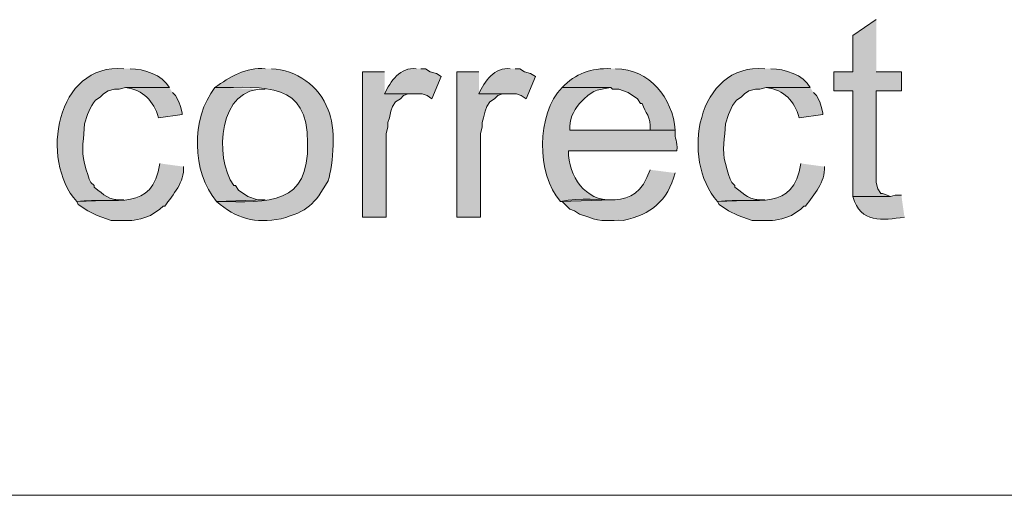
# Model space of a CAD drawing. Header units: inches. Extents: x 1352 to 2050, y -1711 to -1289.
# Tile 86 of 256: x 1802.91 to 1816.09, y -1609.97 to -1603.6. Entities that reach past the tile are written whole.
import ezdxf

# ---------------------------------------------------------------- set-up
doc = ezdxf.new("R2010")
doc.units = ezdxf.units.IN
doc.header["$MEASUREMENT"] = 0
doc.layers.add('图层 1', color=7, linetype='Continuous')

# ---------------------------------------------------------------- blocks, each defined once
blk = doc.blocks.new('block 10')
at = {"layer": '图层 1', "color": 250, "lineweight": 18, "true_color": 0x221814}
blk.add_lwpolyline([(2033.92, -1609.972), (1769.996, -1609.972)], dxfattribs=at)
blk = doc.blocks.new('block 13')
at = {"layer": '图层 1', "true_color": 0x221814}
for points in [[(1814.372, -1603.601), (1814.057, -1603.813), (1814.057, -1604.3), (1813.805, -1604.3), (1813.805, -1604.554), (1814.057, -1604.554), (1814.057, -1605.972), (1814.561, -1605.972), (1814.519, -1605.951), (1814.456, -1605.93), (1814.435, -1605.93), (1814.393, -1605.866), (1814.372, -1605.782), (1814.372, -1604.554), (1814.708, -1604.554), (1814.708, -1604.3), (1814.372, -1604.3)], [(1807.792, -1604.3), (1807.498, -1604.3), (1807.498, -1606.248), (1807.814, -1606.248), (1807.814, -1605.125), (1807.835, -1605.041), (1807.835, -1604.977), (1807.856, -1604.914), (1807.876, -1604.829), (1807.898, -1604.765), (1807.94, -1604.702), (1808.003, -1604.66), (1808.045, -1604.617), (1808.108, -1604.596), (1808.192, -1604.596), (1807.792, -1604.596)], [(1809.054, -1604.3), (1808.759, -1604.3), (1808.759, -1606.248), (1809.075, -1606.248), (1809.075, -1605.125), (1809.096, -1605.041), (1809.096, -1604.977), (1809.117, -1604.914), (1809.138, -1604.829), (1809.159, -1604.765), (1809.201, -1604.702), (1809.264, -1604.66), (1809.306, -1604.617), (1809.37, -1604.596), (1809.453, -1604.596), (1809.054, -1604.596)]]:
    blk.add_hatch(color=250, dxfattribs=at).paths.add_polyline_path(points)
h = blk.add_hatch(color=250, dxfattribs=at)
edge = h.paths.add_edge_path()
edge.add_spline(control_points=[(1804.303, -1604.258), (1803.395, -1604.18), (1803.171, -1605.483), (1803.672, -1606.035), (1803.672, -1606.035), (1804.303, -1606.014), (1804.303, -1606.014), (1804.076, -1606.018), (1804.054, -1605.952), (1803.904, -1605.845), (1803.904, -1605.845), (1803.904, -1605.824), (1803.904, -1605.824), (1803.904, -1605.824), (1803.862, -1605.781), (1803.862, -1605.781), (1803.862, -1605.781), (1803.84, -1605.739), (1803.84, -1605.739), (1803.84, -1605.739), (1803.82, -1605.676), (1803.82, -1605.676), (1803.82, -1605.676), (1803.798, -1605.612), (1803.798, -1605.612), (1803.798, -1605.612), (1803.778, -1605.527), (1803.778, -1605.527), (1803.726, -1605.355), (1803.77, -1605.172), (1803.778, -1604.998), (1803.812, -1604.886), (1803.845, -1604.769), (1803.924, -1604.681), (1803.924, -1604.681), (1803.987, -1604.638), (1803.987, -1604.638), (1803.987, -1604.638), (1804.03, -1604.596), (1804.03, -1604.596), (1804.03, -1604.596), (1804.092, -1604.554), (1804.092, -1604.554), (1804.092, -1604.554), (1804.177, -1604.533), (1804.177, -1604.533), (1804.177, -1604.533), (1804.24, -1604.533), (1804.24, -1604.533), (1804.24, -1604.533), (1804.324, -1604.512), (1804.324, -1604.512), (1804.324, -1604.512), (1804.913, -1604.512), (1804.913, -1604.512), (1804.817, -1604.335), (1804.573, -1604.264), (1804.386, -1604.258)], knot_values=[0, 0, 0, 0, 0.352778, 0.352778, 0.352778, 0.705556, 0.705556, 0.705556, 1.058333, 1.058333, 1.058333, 1.411111, 1.411111, 1.411111, 1.763889, 1.763889, 1.763889, 2.116667, 2.116667, 2.116667, 2.469444, 2.469444, 2.469444, 2.822222, 2.822222, 2.822222, 3.175, 3.175, 3.175, 3.527778, 3.527778, 3.527778, 3.880556, 3.880556, 3.880556, 4.233333, 4.233333, 4.233333, 4.586111, 4.586111, 4.586111, 4.938889, 4.938889, 4.938889, 5.291667, 5.291667, 5.291667, 5.644444, 5.644444, 5.644444, 5.997222, 5.997222, 5.997222, 6.35, 6.35, 6.35, 6.702778, 6.702778, 6.702778, 6.702778], degree=3, periodic=0)
edge.add_line((1804.386, -1604.258), (1804.303, -1604.258))
h = blk.add_hatch(color=250, dxfattribs=at)
edge = h.paths.add_edge_path()
edge.add_spline(control_points=[(1806.195, -1604.258), (1805.942, -1604.234), (1805.717, -1604.366), (1805.522, -1604.512), (1806.204, -1604.504), (1806.761, -1604.429), (1806.762, -1605.252), (1806.777, -1606.08), (1806.262, -1606.057), (1805.543, -1606.035), (1805.803, -1606.265), (1806.064, -1606.338), (1806.406, -1606.268), (1806.762, -1606.167), (1806.854, -1606.079), (1807.036, -1605.76), (1807.11, -1605.538), (1807.142, -1605.026), (1807.036, -1604.808), (1806.921, -1604.493), (1806.608, -1604.269), (1806.278, -1604.258)], knot_values=[0, 0, 0, 0, 0.352778, 0.352778, 0.352778, 0.705556, 0.705556, 0.705556, 1.058333, 1.058333, 1.058333, 1.411111, 1.411111, 1.411111, 1.763889, 1.763889, 1.763889, 2.116667, 2.116667, 2.116667, 2.469444, 2.469444, 2.469444, 2.469444], degree=3, periodic=0)
edge.add_line((1806.278, -1604.258), (1806.195, -1604.258))
h = blk.add_hatch(color=250, dxfattribs=at)
edge = h.paths.add_edge_path()
edge.add_spline(control_points=[(1808.213, -1604.258), (1808.007, -1604.234), (1807.866, -1604.426), (1807.793, -1604.596), (1807.793, -1604.596), (1808.297, -1604.596), (1808.297, -1604.596), (1808.297, -1604.596), (1808.36, -1604.617), (1808.36, -1604.617), (1808.36, -1604.617), (1808.424, -1604.66), (1808.424, -1604.66), (1808.424, -1604.66), (1808.549, -1604.364), (1808.549, -1604.364), (1808.549, -1604.364), (1808.486, -1604.321), (1808.486, -1604.321), (1808.486, -1604.321), (1808.402, -1604.3), (1808.402, -1604.3), (1808.402, -1604.3), (1808.339, -1604.258), (1808.339, -1604.258), (1808.339, -1604.258), (1808.276, -1604.258), (1808.276, -1604.258)], knot_values=[0, 0, 0, 0, 0.352778, 0.352778, 0.352778, 0.705556, 0.705556, 0.705556, 1.058333, 1.058333, 1.058333, 1.411111, 1.411111, 1.411111, 1.763889, 1.763889, 1.763889, 2.116667, 2.116667, 2.116667, 2.469444, 2.469444, 2.469444, 2.822222, 2.822222, 2.822222, 3.175, 3.175, 3.175, 3.175], degree=3, periodic=0)
edge.add_line((1808.276, -1604.258), (1808.213, -1604.258))
h = blk.add_hatch(color=250, dxfattribs=at)
edge = h.paths.add_edge_path()
edge.add_spline(control_points=[(1809.474, -1604.258), (1809.268, -1604.234), (1809.126, -1604.426), (1809.054, -1604.596), (1809.054, -1604.596), (1809.558, -1604.596), (1809.558, -1604.596), (1809.558, -1604.596), (1809.621, -1604.617), (1809.621, -1604.617), (1809.621, -1604.617), (1809.685, -1604.66), (1809.685, -1604.66), (1809.685, -1604.66), (1809.811, -1604.364), (1809.811, -1604.364), (1809.811, -1604.364), (1809.747, -1604.321), (1809.747, -1604.321), (1809.747, -1604.321), (1809.663, -1604.3), (1809.663, -1604.3), (1809.663, -1604.3), (1809.6, -1604.258), (1809.6, -1604.258), (1809.6, -1604.258), (1809.538, -1604.258), (1809.538, -1604.258)], knot_values=[0, 0, 0, 0, 0.352778, 0.352778, 0.352778, 0.705556, 0.705556, 0.705556, 1.058333, 1.058333, 1.058333, 1.411111, 1.411111, 1.411111, 1.763889, 1.763889, 1.763889, 2.116667, 2.116667, 2.116667, 2.469444, 2.469444, 2.469444, 2.822222, 2.822222, 2.822222, 3.175, 3.175, 3.175, 3.175], degree=3, periodic=0)
edge.add_line((1809.538, -1604.258), (1809.474, -1604.258))
h = blk.add_hatch(color=250, dxfattribs=at)
edge = h.paths.add_edge_path()
edge.add_spline(control_points=[(1810.819, -1604.258), (1810.56, -1604.247), (1810.349, -1604.324), (1810.167, -1604.512), (1810.167, -1604.512), (1810.819, -1604.512), (1810.819, -1604.512), (1810.819, -1604.512), (1810.841, -1604.533), (1810.841, -1604.533), (1810.841, -1604.533), (1810.925, -1604.533), (1810.925, -1604.533), (1810.925, -1604.533), (1811.051, -1604.575), (1811.051, -1604.575), (1811.051, -1604.575), (1811.177, -1604.66), (1811.177, -1604.66), (1811.177, -1604.66), (1811.219, -1604.723), (1811.219, -1604.723), (1811.219, -1604.723), (1811.239, -1604.723), (1811.239, -1604.723), (1811.28, -1604.853), (1811.36, -1604.892), (1811.345, -1605.083), (1811.345, -1605.083), (1810.273, -1605.083), (1810.273, -1605.083), (1810.273, -1605.083), (1811.681, -1605.083), (1811.681, -1605.083), (1811.65, -1604.65), (1811.338, -1604.26), (1810.883, -1604.258)], knot_values=[0, 0, 0, 0, 0.352778, 0.352778, 0.352778, 0.705556, 0.705556, 0.705556, 1.058333, 1.058333, 1.058333, 1.411111, 1.411111, 1.411111, 1.763889, 1.763889, 1.763889, 2.116667, 2.116667, 2.116667, 2.469444, 2.469444, 2.469444, 2.822222, 2.822222, 2.822222, 3.175, 3.175, 3.175, 3.527778, 3.527778, 3.527778, 3.880556, 3.880556, 3.880556, 4.233333, 4.233333, 4.233333, 4.233333], degree=3, periodic=0)
edge.add_line((1810.883, -1604.258), (1810.819, -1604.258))
h = blk.add_hatch(color=250, dxfattribs=at)
edge = h.paths.add_edge_path()
edge.add_spline(control_points=[(1812.88, -1604.258), (1811.972, -1604.18), (1811.747, -1605.483), (1812.249, -1606.035), (1812.249, -1606.035), (1812.88, -1606.014), (1812.88, -1606.014), (1812.652, -1606.018), (1812.631, -1605.952), (1812.481, -1605.845), (1812.481, -1605.845), (1812.481, -1605.824), (1812.481, -1605.824), (1812.481, -1605.824), (1812.438, -1605.781), (1812.438, -1605.781), (1812.438, -1605.781), (1812.417, -1605.739), (1812.417, -1605.739), (1812.417, -1605.739), (1812.396, -1605.676), (1812.396, -1605.676), (1812.396, -1605.676), (1812.375, -1605.612), (1812.375, -1605.612), (1812.375, -1605.612), (1812.354, -1605.527), (1812.354, -1605.527), (1812.302, -1605.355), (1812.347, -1605.172), (1812.354, -1604.998), (1812.389, -1604.886), (1812.422, -1604.769), (1812.501, -1604.681), (1812.501, -1604.681), (1812.564, -1604.638), (1812.564, -1604.638), (1812.564, -1604.638), (1812.607, -1604.596), (1812.607, -1604.596), (1812.607, -1604.596), (1812.669, -1604.554), (1812.669, -1604.554), (1812.669, -1604.554), (1812.754, -1604.533), (1812.754, -1604.533), (1812.754, -1604.533), (1812.816, -1604.533), (1812.816, -1604.533), (1812.816, -1604.533), (1812.901, -1604.512), (1812.901, -1604.512), (1812.901, -1604.512), (1813.489, -1604.512), (1813.489, -1604.512), (1813.394, -1604.335), (1813.15, -1604.264), (1812.963, -1604.258)], knot_values=[0, 0, 0, 0, 0.352778, 0.352778, 0.352778, 0.705556, 0.705556, 0.705556, 1.058333, 1.058333, 1.058333, 1.411111, 1.411111, 1.411111, 1.763889, 1.763889, 1.763889, 2.116667, 2.116667, 2.116667, 2.469444, 2.469444, 2.469444, 2.822222, 2.822222, 2.822222, 3.175, 3.175, 3.175, 3.527778, 3.527778, 3.527778, 3.880556, 3.880556, 3.880556, 4.233333, 4.233333, 4.233333, 4.586111, 4.586111, 4.586111, 4.938889, 4.938889, 4.938889, 5.291667, 5.291667, 5.291667, 5.644444, 5.644444, 5.644444, 5.997222, 5.997222, 5.997222, 6.35, 6.35, 6.35, 6.702778, 6.702778, 6.702778, 6.702778], degree=3, periodic=0)
edge.add_line((1812.963, -1604.258), (1812.88, -1604.258))
h = blk.add_hatch(color=250, dxfattribs=at)
edge = h.paths.add_edge_path()
edge.add_spline(control_points=[(1804.912, -1604.512), (1804.912, -1604.512), (1804.324, -1604.512), (1804.324, -1604.512), (1804.564, -1604.544), (1804.699, -1604.687), (1804.766, -1604.914), (1804.766, -1604.914), (1805.081, -1604.872), (1805.081, -1604.872), (1805.081, -1604.872), (1805.081, -1604.85), (1805.081, -1604.85), (1805.081, -1604.85), (1805.06, -1604.765), (1805.06, -1604.765), (1805.06, -1604.765), (1805.038, -1604.702), (1805.038, -1604.702), (1805.038, -1604.702), (1804.996, -1604.617), (1804.996, -1604.617), (1804.996, -1604.617), (1804.954, -1604.575), (1804.954, -1604.575)], knot_values=[0, 0, 0, 0, 0.352778, 0.352778, 0.352778, 0.705556, 0.705556, 0.705556, 1.058333, 1.058333, 1.058333, 1.411111, 1.411111, 1.411111, 1.763889, 1.763889, 1.763889, 2.116667, 2.116667, 2.116667, 2.469444, 2.469444, 2.469444, 2.822222, 2.822222, 2.822222, 2.822222], degree=3, periodic=0)
edge.add_line((1804.954, -1604.575), (1804.912, -1604.512))
h = blk.add_hatch(color=250, dxfattribs=at)
edge = h.paths.add_edge_path()
edge.add_spline(control_points=[(1805.522, -1604.512), (1805.198, -1604.92), (1805.21, -1605.648), (1805.544, -1606.035), (1805.544, -1606.035), (1806.195, -1606.015), (1806.195, -1606.015), (1806.195, -1606.015), (1806.09, -1606.015), (1806.09, -1606.015), (1806.09, -1606.015), (1805.964, -1605.972), (1805.964, -1605.972), (1805.964, -1605.972), (1805.838, -1605.887), (1805.838, -1605.887), (1805.838, -1605.887), (1805.795, -1605.824), (1805.795, -1605.824), (1805.795, -1605.824), (1805.774, -1605.824), (1805.774, -1605.824), (1805.501, -1605.443), (1805.574, -1604.486), (1806.195, -1604.533)], knot_values=[0, 0, 0, 0, 0.352778, 0.352778, 0.352778, 0.705556, 0.705556, 0.705556, 1.058333, 1.058333, 1.058333, 1.411111, 1.411111, 1.411111, 1.763889, 1.763889, 1.763889, 2.116667, 2.116667, 2.116667, 2.469444, 2.469444, 2.469444, 2.822222, 2.822222, 2.822222, 2.822222], degree=3, periodic=0)
edge.add_line((1806.195, -1604.533), (1805.522, -1604.512))
h = blk.add_hatch(color=250, dxfattribs=at)
edge = h.paths.add_edge_path()
edge.add_spline(control_points=[(1810.168, -1604.512), (1809.822, -1604.864), (1809.822, -1605.671), (1810.147, -1606.035), (1810.147, -1606.035), (1810.84, -1606.015), (1810.84, -1606.015), (1810.473, -1606.032), (1810.255, -1605.7), (1810.252, -1605.358), (1810.252, -1605.358), (1811.703, -1605.358), (1811.703, -1605.358), (1811.717, -1605.211), (1811.668, -1605.216), (1811.681, -1605.083), (1811.681, -1605.083), (1810.273, -1605.083), (1810.273, -1605.083), (1810.254, -1604.948), (1810.322, -1604.827), (1810.399, -1604.723), (1810.589, -1604.535), (1810.589, -1604.553), (1810.82, -1604.512)], knot_values=[0, 0, 0, 0, 0.352778, 0.352778, 0.352778, 0.705556, 0.705556, 0.705556, 1.058333, 1.058333, 1.058333, 1.411111, 1.411111, 1.411111, 1.763889, 1.763889, 1.763889, 2.116667, 2.116667, 2.116667, 2.469444, 2.469444, 2.469444, 2.822222, 2.822222, 2.822222, 2.822222], degree=3, periodic=0)
edge.add_line((1810.82, -1604.512), (1810.168, -1604.512))
h = blk.add_hatch(color=250, dxfattribs=at)
edge = h.paths.add_edge_path()
edge.add_spline(control_points=[(1813.489, -1604.512), (1813.489, -1604.512), (1812.901, -1604.512), (1812.901, -1604.512), (1813.141, -1604.544), (1813.276, -1604.687), (1813.342, -1604.914), (1813.342, -1604.914), (1813.658, -1604.872), (1813.658, -1604.872), (1813.658, -1604.872), (1813.658, -1604.85), (1813.658, -1604.85), (1813.658, -1604.85), (1813.636, -1604.765), (1813.636, -1604.765), (1813.636, -1604.765), (1813.615, -1604.702), (1813.615, -1604.702), (1813.615, -1604.702), (1813.573, -1604.617), (1813.573, -1604.617), (1813.573, -1604.617), (1813.531, -1604.575), (1813.531, -1604.575)], knot_values=[0, 0, 0, 0, 0.352778, 0.352778, 0.352778, 0.705556, 0.705556, 0.705556, 1.058333, 1.058333, 1.058333, 1.411111, 1.411111, 1.411111, 1.763889, 1.763889, 1.763889, 2.116667, 2.116667, 2.116667, 2.469444, 2.469444, 2.469444, 2.822222, 2.822222, 2.822222, 2.822222], degree=3, periodic=0)
edge.add_line((1813.531, -1604.575), (1813.489, -1604.512))
h = blk.add_hatch(color=250, dxfattribs=at)
edge = h.paths.add_edge_path()
edge.add_spline(control_points=[(1804.786, -1605.527), (1804.684, -1606.183), (1804.206, -1605.979), (1803.672, -1606.035), (1803.672, -1606.035), (1803.693, -1606.078), (1803.693, -1606.078), (1803.693, -1606.078), (1803.82, -1606.162), (1803.82, -1606.162), (1803.82, -1606.162), (1803.945, -1606.225), (1803.945, -1606.225), (1803.945, -1606.225), (1804.134, -1606.29), (1804.134, -1606.29), (1804.134, -1606.29), (1804.219, -1606.29), (1804.219, -1606.29), (1804.422, -1606.285), (1804.396, -1606.31), (1804.598, -1606.247), (1804.598, -1606.247), (1804.661, -1606.225), (1804.661, -1606.225), (1804.661, -1606.225), (1804.786, -1606.141), (1804.786, -1606.141), (1804.786, -1606.141), (1804.828, -1606.099), (1804.828, -1606.099), (1804.828, -1606.099), (1804.85, -1606.099), (1804.85, -1606.099), (1804.962, -1605.943), (1805.116, -1605.776), (1805.102, -1605.57)], knot_values=[0, 0, 0, 0, 0.352778, 0.352778, 0.352778, 0.705556, 0.705556, 0.705556, 1.058333, 1.058333, 1.058333, 1.411111, 1.411111, 1.411111, 1.763889, 1.763889, 1.763889, 2.116667, 2.116667, 2.116667, 2.469444, 2.469444, 2.469444, 2.822222, 2.822222, 2.822222, 3.175, 3.175, 3.175, 3.527778, 3.527778, 3.527778, 3.880556, 3.880556, 3.880556, 4.233333, 4.233333, 4.233333, 4.233333], degree=3, periodic=0)
edge.add_line((1805.102, -1605.57), (1804.786, -1605.527))
h = blk.add_hatch(color=250, dxfattribs=at)
edge = h.paths.add_edge_path()
edge.add_spline(control_points=[(1811.345, -1605.612), (1811.132, -1606.231), (1810.71, -1605.92), (1810.147, -1606.035), (1810.147, -1606.035), (1810.168, -1606.035), (1810.168, -1606.035), (1810.168, -1606.035), (1810.273, -1606.141), (1810.273, -1606.141), (1810.273, -1606.141), (1810.336, -1606.163), (1810.336, -1606.163), (1810.336, -1606.163), (1810.399, -1606.205), (1810.399, -1606.205), (1810.399, -1606.205), (1810.525, -1606.247), (1810.525, -1606.247), (1810.69, -1606.318), (1810.813, -1606.28), (1810.987, -1606.29), (1811.36, -1606.213), (1811.579, -1606.028), (1811.681, -1605.655)], knot_values=[0, 0, 0, 0, 0.352778, 0.352778, 0.352778, 0.705556, 0.705556, 0.705556, 1.058333, 1.058333, 1.058333, 1.411111, 1.411111, 1.411111, 1.763889, 1.763889, 1.763889, 2.116667, 2.116667, 2.116667, 2.469444, 2.469444, 2.469444, 2.822222, 2.822222, 2.822222, 2.822222], degree=3, periodic=0)
edge.add_line((1811.681, -1605.655), (1811.345, -1605.612))
h = blk.add_hatch(color=250, dxfattribs=at)
edge = h.paths.add_edge_path()
edge.add_spline(control_points=[(1813.363, -1605.527), (1813.261, -1606.183), (1812.783, -1605.979), (1812.249, -1606.035), (1812.249, -1606.035), (1812.269, -1606.078), (1812.269, -1606.078), (1812.269, -1606.078), (1812.396, -1606.162), (1812.396, -1606.162), (1812.396, -1606.162), (1812.522, -1606.225), (1812.522, -1606.225), (1812.522, -1606.225), (1812.711, -1606.29), (1812.711, -1606.29), (1812.711, -1606.29), (1812.796, -1606.29), (1812.796, -1606.29), (1812.999, -1606.285), (1812.973, -1606.31), (1813.174, -1606.247), (1813.174, -1606.247), (1813.237, -1606.225), (1813.237, -1606.225), (1813.237, -1606.225), (1813.363, -1606.141), (1813.363, -1606.141), (1813.363, -1606.141), (1813.405, -1606.099), (1813.405, -1606.099), (1813.405, -1606.099), (1813.426, -1606.099), (1813.426, -1606.099), (1813.539, -1605.943), (1813.692, -1605.776), (1813.679, -1605.57)], knot_values=[0, 0, 0, 0, 0.352778, 0.352778, 0.352778, 0.705556, 0.705556, 0.705556, 1.058333, 1.058333, 1.058333, 1.411111, 1.411111, 1.411111, 1.763889, 1.763889, 1.763889, 2.116667, 2.116667, 2.116667, 2.469444, 2.469444, 2.469444, 2.822222, 2.822222, 2.822222, 3.175, 3.175, 3.175, 3.527778, 3.527778, 3.527778, 3.880556, 3.880556, 3.880556, 4.233333, 4.233333, 4.233333, 4.233333], degree=3, periodic=0)
edge.add_line((1813.679, -1605.57), (1813.363, -1605.527))
h = blk.add_hatch(color=250, dxfattribs=at)
edge = h.paths.add_edge_path()
edge.add_spline(control_points=[(1814.708, -1605.951), (1814.708, -1605.951), (1814.624, -1605.951), (1814.624, -1605.951), (1814.624, -1605.951), (1814.561, -1605.972), (1814.561, -1605.972), (1814.561, -1605.972), (1814.057, -1605.972), (1814.057, -1605.972), (1814.166, -1606.338), (1814.448, -1606.287), (1814.75, -1606.247)], knot_values=[0, 0, 0, 0, 0.352778, 0.352778, 0.352778, 0.705556, 0.705556, 0.705556, 1.058333, 1.058333, 1.058333, 1.411111, 1.411111, 1.411111, 1.411111], degree=3, periodic=0)
edge.add_line((1814.75, -1606.247), (1814.708, -1605.951))
at = {"layer": '图层 1', "lineweight": 0}
for points in [[(1814.372, -1603.601), (1814.057, -1603.813), (1814.057, -1604.3), (1813.805, -1604.3), (1813.805, -1604.554), (1814.057, -1604.554), (1814.057, -1605.972), (1814.561, -1605.972), (1814.519, -1605.951), (1814.456, -1605.93), (1814.435, -1605.93), (1814.393, -1605.866), (1814.372, -1605.782), (1814.372, -1604.554), (1814.708, -1604.554), (1814.708, -1604.3), (1814.372, -1604.3)], [(1807.792, -1604.3), (1807.498, -1604.3), (1807.498, -1606.248), (1807.814, -1606.248), (1807.814, -1605.125), (1807.835, -1605.041), (1807.835, -1604.977), (1807.856, -1604.914), (1807.876, -1604.829), (1807.898, -1604.765), (1807.94, -1604.702), (1808.003, -1604.66), (1808.045, -1604.617), (1808.108, -1604.596), (1808.192, -1604.596), (1807.792, -1604.596)], [(1809.054, -1604.3), (1808.759, -1604.3), (1808.759, -1606.248), (1809.075, -1606.248), (1809.075, -1605.125), (1809.096, -1605.041), (1809.096, -1604.977), (1809.117, -1604.914), (1809.138, -1604.829), (1809.159, -1604.765), (1809.201, -1604.702), (1809.264, -1604.66), (1809.306, -1604.617), (1809.37, -1604.596), (1809.453, -1604.596), (1809.054, -1604.596)]]:
    blk.add_lwpolyline(points, dxfattribs=at)
for points, knots in [([(1804.303, -1604.258), (1803.395, -1604.18), (1803.171, -1605.483), (1803.672, -1606.035), (1803.672, -1606.035), (1804.303, -1606.014), (1804.303, -1606.014), (1804.076, -1606.018), (1804.054, -1605.952), (1803.904, -1605.845), (1803.904, -1605.845), (1803.904, -1605.824), (1803.904, -1605.824), (1803.904, -1605.824), (1803.862, -1605.781), (1803.862, -1605.781), (1803.862, -1605.781), (1803.84, -1605.739), (1803.84, -1605.739), (1803.84, -1605.739), (1803.82, -1605.676), (1803.82, -1605.676), (1803.82, -1605.676), (1803.798, -1605.612), (1803.798, -1605.612), (1803.798, -1605.612), (1803.778, -1605.527), (1803.778, -1605.527), (1803.726, -1605.355), (1803.77, -1605.172), (1803.778, -1604.998), (1803.812, -1604.886), (1803.845, -1604.769), (1803.924, -1604.681), (1803.924, -1604.681), (1803.987, -1604.638), (1803.987, -1604.638), (1803.987, -1604.638), (1804.03, -1604.596), (1804.03, -1604.596), (1804.03, -1604.596), (1804.092, -1604.554), (1804.092, -1604.554), (1804.092, -1604.554), (1804.177, -1604.533), (1804.177, -1604.533), (1804.177, -1604.533), (1804.24, -1604.533), (1804.24, -1604.533), (1804.24, -1604.533), (1804.324, -1604.512), (1804.324, -1604.512), (1804.324, -1604.512), (1804.913, -1604.512), (1804.913, -1604.512), (1804.817, -1604.335), (1804.573, -1604.264), (1804.386, -1604.258)], [0, 0, 0, 0, 1, 1, 1, 2, 2, 2, 3, 3, 3, 4, 4, 4, 5, 5, 5, 6, 6, 6, 7, 7, 7, 8, 8, 8, 9, 9, 9, 10, 10, 10, 11, 11, 11, 12, 12, 12, 13, 13, 13, 14, 14, 14, 15, 15, 15, 16, 16, 16, 17, 17, 17, 18, 18, 18, 19, 19, 19, 19]), ([(1806.195, -1604.258), (1805.942, -1604.234), (1805.717, -1604.366), (1805.522, -1604.512), (1806.204, -1604.504), (1806.761, -1604.429), (1806.762, -1605.252), (1806.777, -1606.08), (1806.262, -1606.057), (1805.543, -1606.035), (1805.803, -1606.265), (1806.064, -1606.338), (1806.406, -1606.268), (1806.762, -1606.167), (1806.854, -1606.079), (1807.036, -1605.76), (1807.11, -1605.538), (1807.142, -1605.026), (1807.036, -1604.808), (1806.921, -1604.493), (1806.608, -1604.269), (1806.278, -1604.258)], [0, 0, 0, 0, 1, 1, 1, 2, 2, 2, 3, 3, 3, 4, 4, 4, 5, 5, 5, 6, 6, 6, 7, 7, 7, 7]), ([(1808.213, -1604.258), (1808.007, -1604.234), (1807.866, -1604.426), (1807.793, -1604.596), (1807.793, -1604.596), (1808.297, -1604.596), (1808.297, -1604.596), (1808.297, -1604.596), (1808.36, -1604.617), (1808.36, -1604.617), (1808.36, -1604.617), (1808.424, -1604.66), (1808.424, -1604.66), (1808.424, -1604.66), (1808.549, -1604.364), (1808.549, -1604.364), (1808.549, -1604.364), (1808.486, -1604.321), (1808.486, -1604.321), (1808.486, -1604.321), (1808.402, -1604.3), (1808.402, -1604.3), (1808.402, -1604.3), (1808.339, -1604.258), (1808.339, -1604.258), (1808.339, -1604.258), (1808.276, -1604.258), (1808.276, -1604.258)], [0, 0, 0, 0, 1, 1, 1, 2, 2, 2, 3, 3, 3, 4, 4, 4, 5, 5, 5, 6, 6, 6, 7, 7, 7, 8, 8, 8, 9, 9, 9, 9]), ([(1809.474, -1604.258), (1809.268, -1604.234), (1809.126, -1604.426), (1809.054, -1604.596), (1809.054, -1604.596), (1809.558, -1604.596), (1809.558, -1604.596), (1809.558, -1604.596), (1809.621, -1604.617), (1809.621, -1604.617), (1809.621, -1604.617), (1809.685, -1604.66), (1809.685, -1604.66), (1809.685, -1604.66), (1809.811, -1604.364), (1809.811, -1604.364), (1809.811, -1604.364), (1809.747, -1604.321), (1809.747, -1604.321), (1809.747, -1604.321), (1809.663, -1604.3), (1809.663, -1604.3), (1809.663, -1604.3), (1809.6, -1604.258), (1809.6, -1604.258), (1809.6, -1604.258), (1809.538, -1604.258), (1809.538, -1604.258)], [0, 0, 0, 0, 1, 1, 1, 2, 2, 2, 3, 3, 3, 4, 4, 4, 5, 5, 5, 6, 6, 6, 7, 7, 7, 8, 8, 8, 9, 9, 9, 9]), ([(1810.819, -1604.258), (1810.56, -1604.247), (1810.349, -1604.324), (1810.167, -1604.512), (1810.167, -1604.512), (1810.819, -1604.512), (1810.819, -1604.512), (1810.819, -1604.512), (1810.841, -1604.533), (1810.841, -1604.533), (1810.841, -1604.533), (1810.925, -1604.533), (1810.925, -1604.533), (1810.925, -1604.533), (1811.051, -1604.575), (1811.051, -1604.575), (1811.051, -1604.575), (1811.177, -1604.66), (1811.177, -1604.66), (1811.177, -1604.66), (1811.219, -1604.723), (1811.219, -1604.723), (1811.219, -1604.723), (1811.239, -1604.723), (1811.239, -1604.723), (1811.28, -1604.853), (1811.36, -1604.892), (1811.345, -1605.083), (1811.345, -1605.083), (1810.273, -1605.083), (1810.273, -1605.083), (1810.273, -1605.083), (1811.681, -1605.083), (1811.681, -1605.083), (1811.65, -1604.65), (1811.338, -1604.26), (1810.883, -1604.258)], [0, 0, 0, 0, 1, 1, 1, 2, 2, 2, 3, 3, 3, 4, 4, 4, 5, 5, 5, 6, 6, 6, 7, 7, 7, 8, 8, 8, 9, 9, 9, 10, 10, 10, 11, 11, 11, 12, 12, 12, 12]), ([(1812.88, -1604.258), (1811.972, -1604.18), (1811.747, -1605.483), (1812.249, -1606.035), (1812.249, -1606.035), (1812.88, -1606.014), (1812.88, -1606.014), (1812.652, -1606.018), (1812.631, -1605.952), (1812.481, -1605.845), (1812.481, -1605.845), (1812.481, -1605.824), (1812.481, -1605.824), (1812.481, -1605.824), (1812.438, -1605.781), (1812.438, -1605.781), (1812.438, -1605.781), (1812.417, -1605.739), (1812.417, -1605.739), (1812.417, -1605.739), (1812.396, -1605.676), (1812.396, -1605.676), (1812.396, -1605.676), (1812.375, -1605.612), (1812.375, -1605.612), (1812.375, -1605.612), (1812.354, -1605.527), (1812.354, -1605.527), (1812.302, -1605.355), (1812.347, -1605.172), (1812.354, -1604.998), (1812.389, -1604.886), (1812.422, -1604.769), (1812.501, -1604.681), (1812.501, -1604.681), (1812.564, -1604.638), (1812.564, -1604.638), (1812.564, -1604.638), (1812.607, -1604.596), (1812.607, -1604.596), (1812.607, -1604.596), (1812.669, -1604.554), (1812.669, -1604.554), (1812.669, -1604.554), (1812.754, -1604.533), (1812.754, -1604.533), (1812.754, -1604.533), (1812.816, -1604.533), (1812.816, -1604.533), (1812.816, -1604.533), (1812.901, -1604.512), (1812.901, -1604.512), (1812.901, -1604.512), (1813.489, -1604.512), (1813.489, -1604.512), (1813.394, -1604.335), (1813.15, -1604.264), (1812.963, -1604.258)], [0, 0, 0, 0, 1, 1, 1, 2, 2, 2, 3, 3, 3, 4, 4, 4, 5, 5, 5, 6, 6, 6, 7, 7, 7, 8, 8, 8, 9, 9, 9, 10, 10, 10, 11, 11, 11, 12, 12, 12, 13, 13, 13, 14, 14, 14, 15, 15, 15, 16, 16, 16, 17, 17, 17, 18, 18, 18, 19, 19, 19, 19]), ([(1804.912, -1604.512), (1804.912, -1604.512), (1804.324, -1604.512), (1804.324, -1604.512), (1804.564, -1604.544), (1804.699, -1604.687), (1804.766, -1604.914), (1804.766, -1604.914), (1805.081, -1604.872), (1805.081, -1604.872), (1805.081, -1604.872), (1805.081, -1604.85), (1805.081, -1604.85), (1805.081, -1604.85), (1805.06, -1604.765), (1805.06, -1604.765), (1805.06, -1604.765), (1805.038, -1604.702), (1805.038, -1604.702), (1805.038, -1604.702), (1804.996, -1604.617), (1804.996, -1604.617), (1804.996, -1604.617), (1804.954, -1604.575), (1804.954, -1604.575)], [0, 0, 0, 0, 1, 1, 1, 2, 2, 2, 3, 3, 3, 4, 4, 4, 5, 5, 5, 6, 6, 6, 7, 7, 7, 8, 8, 8, 8]), ([(1805.522, -1604.512), (1805.198, -1604.92), (1805.21, -1605.648), (1805.544, -1606.035), (1805.544, -1606.035), (1806.195, -1606.015), (1806.195, -1606.015), (1806.195, -1606.015), (1806.09, -1606.015), (1806.09, -1606.015), (1806.09, -1606.015), (1805.964, -1605.972), (1805.964, -1605.972), (1805.964, -1605.972), (1805.838, -1605.887), (1805.838, -1605.887), (1805.838, -1605.887), (1805.795, -1605.824), (1805.795, -1605.824), (1805.795, -1605.824), (1805.774, -1605.824), (1805.774, -1605.824), (1805.501, -1605.443), (1805.574, -1604.486), (1806.195, -1604.533)], [0, 0, 0, 0, 1, 1, 1, 2, 2, 2, 3, 3, 3, 4, 4, 4, 5, 5, 5, 6, 6, 6, 7, 7, 7, 8, 8, 8, 8]), ([(1810.168, -1604.512), (1809.822, -1604.864), (1809.822, -1605.671), (1810.147, -1606.035), (1810.147, -1606.035), (1810.84, -1606.015), (1810.84, -1606.015), (1810.473, -1606.032), (1810.255, -1605.7), (1810.252, -1605.358), (1810.252, -1605.358), (1811.703, -1605.358), (1811.703, -1605.358), (1811.717, -1605.211), (1811.668, -1605.216), (1811.681, -1605.083), (1811.681, -1605.083), (1810.273, -1605.083), (1810.273, -1605.083), (1810.254, -1604.948), (1810.322, -1604.827), (1810.399, -1604.723), (1810.589, -1604.535), (1810.589, -1604.553), (1810.82, -1604.512)], [0, 0, 0, 0, 1, 1, 1, 2, 2, 2, 3, 3, 3, 4, 4, 4, 5, 5, 5, 6, 6, 6, 7, 7, 7, 8, 8, 8, 8]), ([(1813.489, -1604.512), (1813.489, -1604.512), (1812.901, -1604.512), (1812.901, -1604.512), (1813.141, -1604.544), (1813.276, -1604.687), (1813.342, -1604.914), (1813.342, -1604.914), (1813.658, -1604.872), (1813.658, -1604.872), (1813.658, -1604.872), (1813.658, -1604.85), (1813.658, -1604.85), (1813.658, -1604.85), (1813.636, -1604.765), (1813.636, -1604.765), (1813.636, -1604.765), (1813.615, -1604.702), (1813.615, -1604.702), (1813.615, -1604.702), (1813.573, -1604.617), (1813.573, -1604.617), (1813.573, -1604.617), (1813.531, -1604.575), (1813.531, -1604.575)], [0, 0, 0, 0, 1, 1, 1, 2, 2, 2, 3, 3, 3, 4, 4, 4, 5, 5, 5, 6, 6, 6, 7, 7, 7, 8, 8, 8, 8]), ([(1804.786, -1605.527), (1804.684, -1606.183), (1804.206, -1605.979), (1803.672, -1606.035), (1803.672, -1606.035), (1803.693, -1606.078), (1803.693, -1606.078), (1803.693, -1606.078), (1803.82, -1606.162), (1803.82, -1606.162), (1803.82, -1606.162), (1803.945, -1606.225), (1803.945, -1606.225), (1803.945, -1606.225), (1804.134, -1606.29), (1804.134, -1606.29), (1804.134, -1606.29), (1804.219, -1606.29), (1804.219, -1606.29), (1804.422, -1606.285), (1804.396, -1606.31), (1804.598, -1606.247), (1804.598, -1606.247), (1804.661, -1606.225), (1804.661, -1606.225), (1804.661, -1606.225), (1804.786, -1606.141), (1804.786, -1606.141), (1804.786, -1606.141), (1804.828, -1606.099), (1804.828, -1606.099), (1804.828, -1606.099), (1804.85, -1606.099), (1804.85, -1606.099), (1804.962, -1605.943), (1805.116, -1605.776), (1805.102, -1605.57)], [0, 0, 0, 0, 1, 1, 1, 2, 2, 2, 3, 3, 3, 4, 4, 4, 5, 5, 5, 6, 6, 6, 7, 7, 7, 8, 8, 8, 9, 9, 9, 10, 10, 10, 11, 11, 11, 12, 12, 12, 12]), ([(1811.345, -1605.612), (1811.132, -1606.231), (1810.71, -1605.92), (1810.147, -1606.035), (1810.147, -1606.035), (1810.168, -1606.035), (1810.168, -1606.035), (1810.168, -1606.035), (1810.273, -1606.141), (1810.273, -1606.141), (1810.273, -1606.141), (1810.336, -1606.163), (1810.336, -1606.163), (1810.336, -1606.163), (1810.399, -1606.205), (1810.399, -1606.205), (1810.399, -1606.205), (1810.525, -1606.247), (1810.525, -1606.247), (1810.69, -1606.318), (1810.813, -1606.28), (1810.987, -1606.29), (1811.36, -1606.213), (1811.579, -1606.028), (1811.681, -1605.655)], [0, 0, 0, 0, 1, 1, 1, 2, 2, 2, 3, 3, 3, 4, 4, 4, 5, 5, 5, 6, 6, 6, 7, 7, 7, 8, 8, 8, 8]), ([(1813.363, -1605.527), (1813.261, -1606.183), (1812.783, -1605.979), (1812.249, -1606.035), (1812.249, -1606.035), (1812.269, -1606.078), (1812.269, -1606.078), (1812.269, -1606.078), (1812.396, -1606.162), (1812.396, -1606.162), (1812.396, -1606.162), (1812.522, -1606.225), (1812.522, -1606.225), (1812.522, -1606.225), (1812.711, -1606.29), (1812.711, -1606.29), (1812.711, -1606.29), (1812.796, -1606.29), (1812.796, -1606.29), (1812.999, -1606.285), (1812.973, -1606.31), (1813.174, -1606.247), (1813.174, -1606.247), (1813.237, -1606.225), (1813.237, -1606.225), (1813.237, -1606.225), (1813.363, -1606.141), (1813.363, -1606.141), (1813.363, -1606.141), (1813.405, -1606.099), (1813.405, -1606.099), (1813.405, -1606.099), (1813.426, -1606.099), (1813.426, -1606.099), (1813.539, -1605.943), (1813.692, -1605.776), (1813.679, -1605.57)], [0, 0, 0, 0, 1, 1, 1, 2, 2, 2, 3, 3, 3, 4, 4, 4, 5, 5, 5, 6, 6, 6, 7, 7, 7, 8, 8, 8, 9, 9, 9, 10, 10, 10, 11, 11, 11, 12, 12, 12, 12]), ([(1814.708, -1605.951), (1814.708, -1605.951), (1814.624, -1605.951), (1814.624, -1605.951), (1814.624, -1605.951), (1814.561, -1605.972), (1814.561, -1605.972), (1814.561, -1605.972), (1814.057, -1605.972), (1814.057, -1605.972), (1814.166, -1606.338), (1814.448, -1606.287), (1814.75, -1606.247)], [0, 0, 0, 0, 1, 1, 1, 2, 2, 2, 3, 3, 3, 4, 4, 4, 4])]:
    blk.add_open_spline(points, degree=3, knots=knots, dxfattribs=at)
blk = doc.blocks.new('block 9')
at = {"layer": '图层 1'}
for name in ['block 10', 'block 13']:
    blk.add_blockref(name, (0, 0), dxfattribs=at)
blk = doc.blocks.new('block 2')
at = {"layer": '图层 1'}
blk.add_blockref('block 9', (0, 0), dxfattribs=at)

msp = doc.modelspace()

# ---------------------------------------------------------------- block references
at = {"layer": '图层 1'}
msp.add_blockref('block 2', (0, 0), dxfattribs=at)

doc.saveas('drawing.dxf')
